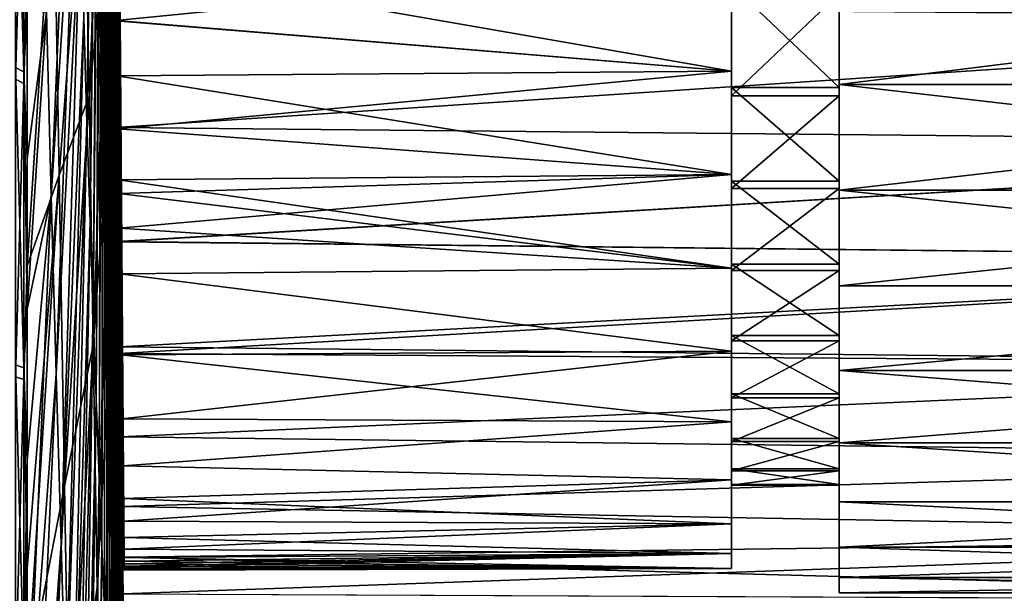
# Model space of a CAD drawing. Header units: metres. Extents: x 59 to 135, y -85 to 115.
# Tile 93 of 256: x 71 to 89, y 7 to 18. Entities that reach past the tile are written whole.
import ezdxf

# ---------------------------------------------------------------- set-up
doc = ezdxf.new("R2010")
doc.units = ezdxf.units.M
doc.layers.add('solid_20_404_502_XXX', color=7, linetype='CONTINUOUS')

msp = doc.modelspace()

# ---------------------------------------------------------------- linework, layer by layer
at = {"layer": 'solid_20_404_502_XXX'}
for points in [[(72.678978, 29.885223, -17.930605), (72.88192, 17.129276, -12.384992), (72.678917, 28.152811, -20.549433)], [(72.678978, 29.885223, 17.930605), (72.678917, 28.152811, 20.549433), (72.88192, 17.129274, 12.384996)], [(72.678978, 29.885223, 17.930605), (72.88192, 17.129274, 12.384996), (72.88192, 18.24085, 10.680427)], [(72.678978, 29.885223, -17.930605), (72.88192, 18.240854, -10.680422), (72.88192, 17.129276, -12.384992)], [(72.232544, 17.696318, -50.895126), (72.449699, 28.252588, -35.830673), (72.292252, 15.746651, -49.291615)], [(72.292252, 15.746651, -49.291615), (72.449699, 28.252588, -35.830673), (72.478767, 27.329107, -35.002632)], [(72.88192, 15.858938, -13.974771), (72.681183, 28, -20.549999), (72.678917, 28.152811, -20.549433)], [(72.88192, 17.129276, -12.384992), (72.88192, 15.858938, -13.974771), (72.678917, 28.152811, -20.549433)], [(72.88192, 17.129274, 12.384996), (72.678917, 28.152811, 20.549433), (72.681183, 28, 20.549999)], [(72.88192, 15.858938, -13.974771), (72.699043, 26.79361, -20.514559), (72.681183, 28, -20.549999)], [(72.88192, 17.129274, 12.384996), (72.681183, 28, 20.549999), (72.699043, 26.793547, 20.514555)], [(72.292252, 15.746651, -49.291615), (72.478767, 27.329107, -35.002632), (72.351036, 13.912161, -47.557484)], [(72.351036, 13.912161, -47.557484), (72.478767, 27.329107, -35.002632), (72.507309, 26.464022, -34.113743)], [(72.88192, 15.858938, -13.974771), (72.716858, 25.589918, -20.408184), (72.699043, 26.79361, -20.514559)], [(72.88192, 17.129274, 12.384996), (72.699043, 26.793547, 20.514555), (72.716858, 25.589746, 20.408165)], [(72.351036, 13.912161, -47.557484), (72.507309, 26.464022, -34.113743), (72.408615, 12.201573, -45.700985)], [(72.408615, 12.201573, -45.700985), (72.507309, 26.464022, -34.113743), (72.535187, 25.661327, -33.168114)], [(72.408615, 12.201573, -45.700985), (72.535187, 25.661327, -33.168114), (72.464714, 10.623026, -43.730946)], [(72.464714, 10.623026, -43.730946), (72.535187, 25.661327, -33.168114), (72.562279, 24.924732, -32.170113)], [(72.88192, 15.858938, -13.974771), (72.73455, 24.394432, -20.231222), (72.716858, 25.589918, -20.408184)], [(72.88192, 17.129274, 12.384996), (72.716858, 25.589746, 20.408165), (72.73455, 24.394102, 20.231165)], [(72.464714, 10.623026, -43.730946), (72.562279, 24.924732, -32.170113), (72.519066, 9.184027, -41.656738)], [(72.519066, 9.184027, -41.656738), (72.562279, 24.924732, -32.170113), (72.588448, 24.257643, -31.124352)], [(72.88192, 15.858938, -13.974771), (72.752037, 23.213047, -19.984684), (72.73455, 24.394432, -20.231222)], [(72.88192, 17.129274, 12.384996), (72.73455, 24.394102, 20.231165), (72.752045, 23.212517, 19.984556)], [(72.050713, 24.141172, -54.848995), (71.631752, 14.386452, -70.488327), (71.540581, 17.801552, -72.134666)], [(72.050713, 24.141172, -54.848995), (72.111481, 21.903584, -53.680439), (71.631752, 14.386452, -70.488327)], [(72.519066, 9.184027, -41.656738), (72.588448, 24.257643, -31.124352), (72.571411, 7.891419, -39.488224)], [(72.571411, 7.891419, -39.488224), (72.588448, 24.257643, -31.124352), (72.613571, 23.663137, -30.035662)], [(72.571411, 7.891419, -39.488224), (72.613571, 23.663137, -30.035662), (72.621506, 6.751353, -37.235725)], [(72.621506, 6.751353, -37.235725), (72.613571, 23.663137, -30.035662), (72.63755, 23.143967, -28.909075)], [(72.88192, 15.858938, -13.974771), (72.769241, 22.050606, -19.669956), (72.752037, 23.213047, -19.984684)], [(72.88192, 15.858934, 13.974776), (72.752045, 23.212517, 19.984556), (72.769249, 22.050034, 19.669785)], [(72.88192, 15.858934, 13.974776), (72.88192, 17.129274, 12.384996), (72.752045, 23.212517, 19.984556)], [(72.332466, 16.24432, 47.556408), (72.613281, 23.100794, 30.488337), (72.249214, 20.970976, 48.996296)], [(72.332466, 16.24432, 47.556408), (72.67379, 19.534203, 29.200935), (72.613281, 23.100794, 30.488337)], [(72.621506, 6.751353, -37.235725), (72.63755, 23.143967, -28.909075), (72.669106, 5.76925, -34.909954)], [(72.669106, 5.76925, -34.909954), (72.63755, 23.143967, -28.909075), (72.660263, 22.702526, -27.749798)], [(72.713989, 4.949783, -32.521969), (72.660263, 22.702526, -27.749798), (72.681602, 22.340858, -26.563183)], [(72.669106, 5.76925, -34.909954), (72.660263, 22.702526, -27.749798), (72.713989, 4.949783, -32.521969)], [(72.755943, 4.296848, -30.08313), (72.681602, 22.340858, -26.563183), (72.701477, 22.060633, -25.354717)], [(72.713989, 4.949783, -32.521969), (72.681602, 22.340858, -26.563183), (72.755943, 4.296848, -30.08313)], [(70.969337, 22.207546, -80.653328), (71.122032, 22.101286, -80.267418), (71.122032, 16.690659, -81.564369)], [(70.969337, 16.770906, -81.95652), (70.969337, 22.207546, -80.653328), (71.122032, 16.690659, -81.564369)], [(70.969337, 21.994871, 80.711586), (70.969337, 16.554813, 82.000443), (71.122032, 21.889629, 80.325394)], [(71.185883, 17.852213, -80.886574), (71.122032, 16.690659, -81.564369), (71.122032, 22.101286, -80.267418)], [(72.794762, 3.813552, -27.60504), (72.701477, 22.060633, -25.354717), (72.719833, 21.858122, -24.130619)], [(72.755943, 4.296848, -30.08313), (72.701477, 22.060633, -25.354717), (72.794762, 3.813552, -27.60504)], [(72.769241, 22.050606, -19.669956), (72.881905, 14.438476, -15.439804), (72.78614, 20.908531, -19.287653)], [(72.88192, 15.858938, -13.974771), (72.881905, 14.438476, -15.439804), (72.769241, 22.050606, -19.669956)], [(72.88192, 15.858934, 13.974776), (72.769249, 22.050034, 19.669785), (72.786156, 20.907972, 19.287449)], [(70.969337, 16.554813, 82.000443), (71.122032, 16.475601, 81.608086), (71.122032, 21.889629, 80.325394)], [(71.18586, 18.64603, 80.70768), (71.122032, 21.889629, 80.325394), (71.122032, 16.475601, 81.608086)], [(72.111481, 21.903584, -53.680439), (71.723022, 11.093032, -68.610382), (71.631752, 14.386452, -70.488327)], [(72.111481, 21.903584, -53.680439), (72.172188, 19.751888, -52.36039), (71.723022, 11.093032, -68.610382)], [(72.794762, 3.813552, -27.60504), (72.719833, 21.858122, -24.130619), (72.830261, 3.502193, -25.099483)], [(72.75061, 19.779148, -23.503778), (72.830261, 3.502193, -25.099483), (72.719833, 21.858122, -24.130619)], [(72.88192, 21.113144, 1.017495), (72.98526, 7.454839, 0.445955), (72.985329, 7.45, 0.000044)], [(72.88192, 20.917458, 3.043049), (72.98526, 7.454839, 0.445955), (72.88192, 21.113144, 1.017495)], [(72.88192, 21.113144, -1.017489), (72.985329, 7.45, 0.000044), (72.98526, 7.454837, -0.445864)], [(72.88192, 21.113144, 1.017495), (72.985329, 7.45, 0.000044), (72.88192, 21.113144, -1.017489)], [(72.88192, 21.113144, -1.017489), (72.98526, 7.454837, -0.445864), (72.985046, 7.469306, -0.890573)], [(72.88192, 21.113144, -1.017489), (72.985046, 7.469306, -0.890573), (72.88192, 20.917458, -3.043043)], [(72.249214, 20.970976, 48.996296), (71.672195, 20.648092, 67.796013), (71.779327, 14.775675, 66.32663)], [(72.332466, 16.24432, 47.556408), (72.249214, 20.970976, 48.996296), (71.779327, 14.775675, 66.32663)], [(72.78614, 20.908531, -19.287653), (72.881905, 14.438476, -15.439804), (72.802696, 19.789946, -18.838724)], [(72.88192, 15.858934, 13.974776), (72.786156, 20.907972, 19.287449), (72.802704, 19.789412, 18.838491)], [(72.88192, 20.917458, 3.043049), (72.984688, 7.493324, 1.333702), (72.985046, 7.469311, 0.890674)], [(72.88192, 20.527897, 5.040398), (72.984688, 7.493324, 1.333702), (72.88192, 20.917458, 3.043049)], [(72.88192, 20.917458, 3.043049), (72.985046, 7.469311, 0.890674), (72.98526, 7.454839, 0.445955)], [(72.88192, 20.917458, -3.043043), (72.985046, 7.469306, -0.890573), (72.984688, 7.493318, -1.333597)], [(72.88192, 20.917458, -3.043043), (72.984688, 7.493318, -1.333597), (72.9842, 7.526776, -1.774714)], [(72.88192, 20.917458, -3.043043), (72.9842, 7.526776, -1.774714), (72.88192, 20.527899, -5.040392)], [(71.672195, 20.648092, 67.796013), (71.18586, 18.64603, 80.70768), (71.185867, 13.094046, 81.792015)], [(71.779327, 14.775675, 66.32663), (71.672195, 20.648092, 67.796013), (71.185867, 13.094046, 81.792015)], [(72.88192, 20.527899, -5.040392), (72.9842, 7.526776, -1.774714), (72.983559, 7.569714, -2.214929)], [(72.88192, 20.527899, -5.040392), (72.983559, 7.569714, -2.214929), (72.98278, 7.622272, -2.655312)], [(72.88192, 20.527899, -5.040392), (72.98278, 7.622272, -2.655312), (72.88192, 19.948076, -6.991024)], [(72.88192, 20.527897, 5.040398), (72.983559, 7.569721, 2.214992), (72.9842, 7.526783, 1.774797)], [(72.88192, 19.948074, 6.99103), (72.983559, 7.569721, 2.214992), (72.88192, 20.527897, 5.040398)], [(72.88192, 20.527897, 5.040398), (72.9842, 7.526783, 1.774797), (72.984688, 7.493324, 1.333702)], [(72.88192, 19.948076, -6.991024), (72.98278, 7.622272, -2.655312), (72.981857, 7.684744, -3.09724)], [(72.88192, 19.948076, -6.991024), (72.981857, 7.684744, -3.09724), (72.88192, 19.183365, -8.876861)], [(72.88192, 19.948074, 6.99103), (72.981857, 7.68475, 3.097276), (72.98278, 7.622277, 2.655357)], [(72.88192, 19.183363, 8.876866), (72.981857, 7.68475, 3.097276), (72.88192, 19.948074, 6.99103)], [(72.88192, 19.948074, 6.99103), (72.98278, 7.622277, 2.655357), (72.983559, 7.569721, 2.214992)], [(72.172188, 19.751888, -52.36039), (71.813965, 7.936966, -66.509758), (71.723022, 11.093032, -68.610382)], [(72.172188, 19.751888, -52.36039), (72.232544, 17.696318, -50.895126), (71.813965, 7.936966, -66.509758)], [(72.67379, 19.534203, 29.200935), (72.729439, 16.064789, 27.670671), (72.74881, 19.900698, 23.545937)], [(72.729439, 16.064789, 27.670671), (72.786484, 17.354952, 22.509842), (72.74881, 19.900698, 23.545937)], [(72.835632, 15.659333, 19.408966), (72.74881, 19.900698, 23.545937), (72.786484, 17.354952, 22.509842)], [(72.835632, 15.659333, 19.408966), (72.802109, 17.924751, 20.675816), (72.74881, 19.900698, 23.545937)], [(72.75061, 19.779148, -23.503778), (72.78878, 17.200209, -22.436008), (72.830261, 3.502193, -25.099483)], [(72.83564, 15.65889, -19.408684), (72.78878, 17.200209, -22.436008), (72.75061, 19.779148, -23.503778)], [(72.802116, 17.924334, -20.675611), (72.83564, 15.65889, -19.408684), (72.75061, 19.779148, -23.503778)], [(72.802696, 19.789946, -18.838724), (72.881905, 14.438476, -15.439804), (72.818855, 18.69878, -18.324568)], [(72.88192, 15.858934, 13.974776), (72.802704, 19.789412, 18.838491), (72.818863, 18.698252, 18.324301)], [(72.409813, 11.625299, 45.801373), (72.67379, 19.534203, 29.200935), (72.332466, 16.24432, 47.556408)], [(72.409813, 11.625299, 45.801373), (72.729439, 16.064789, 27.670671), (72.67379, 19.534203, 29.200935)], [(72.88192, 19.183365, -8.876861), (72.981857, 7.684744, -3.09724), (72.979523, 7.84281, -3.998772)], [(72.88192, 19.183365, -8.876861), (72.979523, 7.84281, -3.998772), (72.88192, 18.240854, -10.680422)], [(72.88192, 19.183363, 8.876866), (72.979523, 7.842821, 3.998829), (72.981857, 7.68475, 3.097276)], [(72.88192, 18.24085, 10.680427), (72.979523, 7.842821, 3.998829), (72.88192, 19.183363, 8.876866)], [(71.185867, 13.094046, 81.792015), (71.18586, 18.64603, 80.70768), (71.122032, 16.475601, 81.608086)], [(72.818855, 18.69878, -18.324568), (72.834496, 17.641998, -17.748642), (84.25, 18.777214, -18.36417)], [(72.818855, 18.69878, -18.324568), (72.881905, 14.438476, -15.439804), (72.834496, 17.641998, -17.748642)], [(72.818863, 18.698252, 18.324301), (84.25, 18.777214, 18.36417), (84.25, 16.707556, 17.169252)], [(72.834503, 17.641491, 17.748346), (72.818863, 18.698252, 18.324301), (84.25, 16.707556, 17.169252)], [(72.88192, 15.858934, 13.974776), (72.818863, 18.698252, 18.324301), (72.834503, 17.641491, 17.748346)], [(72.834496, 17.641998, -17.748642), (84.25, 16.707556, -17.169252), (84.25, 18.777214, -18.36417)], [(84.25, 16.707556, 17.169252), (84.25, 18.777214, 18.36417), (84.25, 18.305119, 16.34042)], [(84.25, 18.777214, -18.36417), (84.25, 16.707556, -17.169252), (84.25, 18.142698, -16.24295)], [(86.25, 18.142698, -16.24295), (86.25, 16.460344, -17.545261), (86.25, 18.575357, -18.766357)], [(103.25, 18.575216, -18.766285), (86.25, 18.575357, -18.766357), (86.25, 16.460344, -17.545261)], [(86.25, 18.305119, 16.34042), (86.25, 18.575357, 18.766357), (86.25, 16.460344, 17.545261)], [(103.25, 16.460312, 17.545244), (86.25, 16.460344, 17.545261), (86.25, 18.575357, 18.766357)], [(103.25, 18.575216, 18.766285), (103.25, 16.460312, 17.545244), (86.25, 18.575357, 18.766357)], [(103.25, 16.460312, -17.545244), (103.25, 18.575216, -18.766285), (86.25, 16.460344, -17.545261)], [(84.25, 18.305119, 16.34042), (86.25, 18.305119, 16.34042), (86.25, 16.400318, 15.048166)], [(84.25, 16.400318, 15.048166), (84.25, 18.305119, 16.34042), (86.25, 16.400318, 15.048166)], [(84.25, 16.707556, 17.169252), (84.25, 18.305119, 16.34042), (84.25, 16.400318, 15.048166)], [(86.25, 16.400318, 15.048166), (86.25, 18.305119, 16.34042), (86.25, 16.460344, 17.545261)], [(72.88192, 18.240854, -10.680422), (72.979523, 7.84281, -3.998772), (72.976303, 8.06015, -4.9704)], [(72.88192, 18.240854, -10.680422), (72.976303, 8.06015, -4.9704), (72.88192, 17.129276, -12.384992)], [(72.88192, 18.24085, 10.680427), (72.976303, 8.060198, 4.970592), (72.979523, 7.842821, 3.998829)], [(72.88192, 17.129274, 12.384996), (72.976303, 8.060198, 4.970592), (72.88192, 18.24085, 10.680427)], [(84.25, 16.250731, -14.93164), (86.25, 16.250731, -14.93164), (86.25, 18.142698, -16.24295)], [(84.25, 18.142698, -16.24295), (84.25, 16.250731, -14.93164), (86.25, 18.142698, -16.24295)], [(84.25, 16.707556, -17.169252), (84.25, 16.250731, -14.93164), (84.25, 18.142698, -16.24295)], [(86.25, 18.142698, -16.24295), (86.25, 16.250731, -14.93164), (86.25, 16.460344, -17.545261)], [(103.25, 17.677618, 20.553551), (72.802109, 17.924751, 20.675816), (72.835632, 15.659333, 19.408966)], [(103.25, 17.677618, -20.553551), (72.83564, 15.65889, -19.408684), (72.802116, 17.924334, -20.675611)], [(71.185883, 17.852213, -80.886574), (71.185852, 15.081529, -81.449287), (71.122032, 16.690659, -81.564369)], [(71.540581, 17.801552, -72.134666), (71.185852, 15.081529, -81.449287), (71.185883, 17.852213, -80.886574)], [(71.540581, 17.801552, -72.134666), (71.185875, 12.292486, -81.916214), (71.185852, 15.081529, -81.449287)], [(71.631752, 14.386452, -70.488327), (71.185875, 12.292486, -81.916214), (71.540581, 17.801552, -72.134666)], [(72.232544, 17.696318, -50.895126), (71.904144, 4.933276, -64.196457), (71.813965, 7.936966, -66.509758)], [(72.232544, 17.696318, -50.895126), (72.292252, 15.746651, -49.291615), (71.904144, 4.933276, -64.196457)], [(72.834496, 17.641998, -17.748642), (72.849602, 16.620951, -17.111977), (84.25, 16.707556, -17.169252)], [(72.834496, 17.641998, -17.748642), (72.881905, 14.438476, -15.439804), (72.849602, 16.620951, -17.111977)], [(72.849609, 16.620474, 17.11166), (72.834503, 17.641491, 17.748346), (84.25, 16.707556, 17.169252)], [(72.88192, 15.858934, 13.974776), (72.834503, 17.641491, 17.748346), (72.849609, 16.620474, 17.11166)], [(103.25, 15.361294, 19.216219), (103.25, 17.677618, 20.553551), (72.835632, 15.659333, 19.408966)], [(103.25, 17.677618, -20.553551), (103.25, 15.361294, -19.216219), (72.83564, 15.65889, -19.408684)], [(72.729439, 16.064789, 27.670671), (72.779961, 12.709067, 25.904825), (72.786484, 17.354952, 22.509842)], [(72.779961, 12.709067, 25.904825), (72.822243, 14.938937, 21.199495), (72.786484, 17.354952, 22.509842)], [(72.866943, 13.544167, 17.889351), (72.786484, 17.354952, 22.509842), (72.822243, 14.938937, 21.199495)], [(72.866943, 13.544167, 17.889351), (72.835632, 15.659333, 19.408966), (72.786484, 17.354952, 22.509842)], [(72.78878, 17.200209, -22.436008), (72.862282, 3.364253, -22.578381), (72.830261, 3.502193, -25.099483)], [(72.78878, 17.200209, -22.436008), (72.824936, 14.757011, -21.086329), (72.862282, 3.364253, -22.578381)], [(72.897644, 11.46978, -15.992243), (72.824936, 14.757011, -21.086329), (72.78878, 17.200209, -22.436008)], [(72.895844, 11.591493, -16.117098), (72.897644, 11.46978, -15.992243), (72.78878, 17.200209, -22.436008)], [(72.866951, 13.543697, -17.888971), (72.895844, 11.591493, -16.117098), (72.78878, 17.200209, -22.436008)], [(72.83564, 15.65889, -19.408684), (72.866951, 13.543697, -17.888971), (72.78878, 17.200209, -22.436008)], [(72.88192, 17.129276, -12.384992), (72.976303, 8.06015, -4.9704), (72.971863, 8.360331, -6.048625)], [(72.88192, 17.129276, -12.384992), (72.971863, 8.360331, -6.048625), (72.96563, 8.781354, -7.276411)], [(72.88192, 17.129276, -12.384992), (72.96563, 8.781354, -7.276411), (72.88192, 15.858938, -13.974771)], [(72.88192, 17.129274, 12.384996), (72.971863, 8.360429, 6.048946), (72.976303, 8.060198, 4.970592)], [(72.88192, 15.858934, 13.974776), (72.971863, 8.360429, 6.048946), (72.88192, 17.129274, 12.384996)], [(70.969337, 16.770906, -81.95652), (71.122032, 16.690659, -81.564369), (71.122032, 11.205488, -82.49704)], [(70.969337, 11.259362, -82.893677), (70.969337, 16.770906, -81.95652), (71.122032, 11.205488, -82.49704)], [(71.185875, 12.292486, -81.916214), (71.122032, 11.205488, -82.49704), (71.122032, 16.690659, -81.564369)], [(71.185852, 15.081529, -81.449287), (71.185875, 12.292486, -81.916214), (71.122032, 16.690659, -81.564369)], [(72.849602, 16.620951, -17.111977), (72.864159, 15.637424, -16.415518), (84.25, 16.707556, -17.169252)], [(72.849609, 16.620474, 17.11166), (84.25, 16.707556, 17.169252), (84.25, 14.790536, 15.742026)], [(72.864159, 15.637424, -16.415518), (84.25, 14.790536, -15.742026), (84.25, 16.707556, -17.169252)], [(84.25, 14.790536, 15.742026), (84.25, 16.707556, 17.169252), (84.25, 16.400318, 15.048166)], [(84.25, 16.707556, -17.169252), (84.25, 14.790536, -15.742026), (84.25, 16.250731, -14.93164)], [(70.969337, 16.554813, 82.000443), (70.969337, 11.04082, 82.923065), (71.122032, 16.475601, 81.608086)], [(70.969337, 11.04082, 82.923065), (71.122032, 10.987991, 82.526291), (71.122032, 16.475601, 81.608086)], [(71.185867, 13.094046, 81.792015), (71.122032, 16.475601, 81.608086), (71.122032, 10.987991, 82.526291)], [(72.849602, 16.620951, -17.111977), (72.881905, 14.438476, -15.439804), (72.864159, 15.637424, -16.415518)], [(72.864166, 15.636983, 16.415186), (72.849609, 16.620474, 17.11166), (84.25, 14.790536, 15.742026)], [(72.88192, 15.858934, 13.974776), (72.849609, 16.620474, 17.11166), (72.864166, 15.636983, 16.415186)], [(86.25, 14.531686, -13.401657), (86.25, 14.501178, -16.086687), (86.25, 16.460344, -17.545261)], [(103.25, 16.460312, -17.545244), (86.25, 16.460344, -17.545261), (86.25, 14.501178, -16.086687)], [(86.25, 16.250731, -14.93164), (86.25, 14.531686, -13.401657), (86.25, 16.460344, -17.545261)], [(86.25, 16.400318, 15.048166), (86.25, 16.460344, 17.545261), (86.25, 14.501178, 16.086687)], [(103.25, 14.50146, 16.086933), (86.25, 14.501178, 16.086687), (86.25, 16.460344, 17.545261)], [(103.25, 16.460312, 17.545244), (103.25, 14.50146, 16.086933), (86.25, 16.460344, 17.545261)], [(103.25, 14.50146, -16.086933), (103.25, 16.460312, -17.545244), (86.25, 14.501178, -16.086687)], [(84.25, 16.400318, 15.048166), (86.25, 16.400318, 15.048166), (86.25, 14.665566, 13.534855)], [(84.25, 14.665566, 13.534855), (84.25, 16.400318, 15.048166), (86.25, 14.665566, 13.534855)], [(84.25, 14.790536, 15.742026), (84.25, 16.400318, 15.048166), (84.25, 14.665566, 13.534855)], [(86.25, 14.665566, 13.534855), (86.25, 16.400318, 15.048166), (86.25, 14.501178, 16.086687)], [(72.332466, 16.24432, 47.556408), (71.779327, 14.775675, 66.32663), (71.8797, 9.012956, 64.472763)], [(72.409813, 11.625299, 45.801373), (72.332466, 16.24432, 47.556408), (71.8797, 9.012956, 64.472763)], [(84.25, 14.531686, -13.401657), (86.25, 14.531686, -13.401657), (86.25, 16.250731, -14.93164)], [(84.25, 16.250731, -14.93164), (84.25, 14.531686, -13.401657), (86.25, 16.250731, -14.93164)], [(84.25, 14.790536, -15.742026), (84.25, 14.531686, -13.401657), (84.25, 16.250731, -14.93164)], [(72.480896, 7.134898, 43.739162), (72.729439, 16.064789, 27.670671), (72.409813, 11.625299, 45.801373)], [(72.480896, 7.134898, 43.739162), (72.779961, 12.709067, 25.904825), (72.729439, 16.064789, 27.670671)], [(72.292252, 15.746651, -49.291615), (71.993126, 2.096258, -61.681492), (71.904144, 4.933276, -64.196457)], [(72.292252, 15.746651, -49.291615), (72.351036, 13.912161, -47.557484), (71.993126, 2.096258, -61.681492)], [(72.88192, 15.858934, 13.974776), (72.864166, 15.636983, 16.415186), (72.878143, 14.692937, 15.659648)], [(72.88192, 15.858934, 13.974776), (72.878143, 14.692937, 15.659648), (72.881905, 14.438479, 15.439808)], [(72.88192, 15.858938, -13.974771), (72.926163, 11.447517, -12.17858), (72.881905, 14.438476, -15.439804)], [(72.88192, 15.858934, 13.974776), (72.881905, 14.438479, 15.439808), (72.956635, 9.389032, 8.714034)], [(72.88192, 15.858938, -13.974771), (72.96563, 8.781354, -7.276411), (72.956627, 9.389289, -8.714581)], [(72.88192, 15.858938, -13.974771), (72.956627, 9.389289, -8.714581), (72.943764, 10.259084, -10.371229)], [(72.88192, 15.858938, -13.974771), (72.943764, 10.259084, -10.371229), (72.926163, 11.447517, -12.17858)], [(72.88192, 15.858934, 13.974776), (72.956635, 9.389032, 8.714034), (72.96563, 8.781328, 7.276341)], [(72.88192, 15.858934, 13.974776), (72.96563, 8.781328, 7.276341), (72.971863, 8.360429, 6.048946)], [(103.25, 15.361294, 19.216219), (72.835632, 15.659333, 19.408966), (72.866943, 13.544167, 17.889351)], [(103.25, 15.361294, -19.216219), (72.866951, 13.543697, -17.888971), (72.83564, 15.65889, -19.408684)], [(72.864159, 15.637424, -16.415518), (72.878136, 14.693369, -15.660015), (84.25, 14.790536, -15.742026)], [(72.864159, 15.637424, -16.415518), (72.881905, 14.438476, -15.439804), (72.878136, 14.693369, -15.660015)], [(72.878143, 14.692937, 15.659648), (72.864166, 15.636983, 16.415186), (84.25, 14.790536, 15.742026)], [(103.25, 13.215885, 17.619022), (103.25, 15.361294, 19.216219), (72.866943, 13.544167, 17.889351)], [(103.25, 15.361294, -19.216219), (103.25, 13.215885, -17.619022), (72.866951, 13.543697, -17.888971)], [(72.779961, 12.709067, 25.904825), (72.825127, 9.483007, 23.911802), (72.822243, 14.938937, 21.199495)], [(72.825127, 9.483007, 23.911802), (72.855652, 12.682086, 19.630877), (72.822243, 14.938937, 21.199495)], [(72.897591, 10.683721, 16.534069), (72.822243, 14.938937, 21.199495), (72.855652, 12.682086, 19.630877)], [(72.897644, 11.469737, 15.992198), (72.822243, 14.938937, 21.199495), (72.897591, 10.683721, 16.534069)], [(72.895836, 11.591586, 16.117195), (72.822243, 14.938937, 21.199495), (72.897644, 11.469737, 15.992198)], [(72.895836, 11.591586, 16.117195), (72.866943, 13.544167, 17.889351), (72.822243, 14.938937, 21.199495)], [(71.779327, 14.775675, 66.32663), (71.185867, 7.481003, 82.494972), (71.18586, 5.4207, 82.656021)], [(71.8797, 9.012956, 64.472763), (71.779327, 14.775675, 66.32663), (71.18586, 5.4207, 82.656021)], [(71.779327, 14.775675, 66.32663), (71.185867, 13.094046, 81.792015), (71.185867, 7.481003, 82.494972)], [(72.824936, 14.757011, -21.086329), (72.890663, 3.400388, -20.05372), (72.862282, 3.364253, -22.578381)], [(72.824936, 14.757011, -21.086329), (72.858635, 12.480257, -19.471712), (72.890663, 3.400388, -20.05372)], [(72.897591, 10.682982, -16.534546), (72.858635, 12.480257, -19.471712), (72.824936, 14.757011, -21.086329)], [(72.897591, 10.682982, -16.534546), (72.824936, 14.757011, -21.086329), (72.897644, 11.46978, -15.992243)], [(72.878136, 14.693369, -15.660015), (72.881905, 14.438476, -15.439804), (84.25, 14.790536, -15.742026)], [(72.878143, 14.692937, 15.659648), (84.25, 14.790536, 15.742026), (84.25, 13.052673, 14.10247)], [(72.881905, 14.438479, 15.439808), (72.878143, 14.692937, 15.659648), (84.25, 13.052673, 14.10247)], [(72.881905, 14.438476, -15.439804), (72.891457, 13.7927, -14.847732), (84.25, 14.790536, -15.742026)], [(72.891457, 13.7927, -14.847732), (84.25, 13.052673, -14.10247), (84.25, 14.790536, -15.742026)], [(84.25, 14.790536, 15.742026), (84.25, 14.665566, 13.534855), (84.25, 13.127235, 11.823701)], [(84.25, 13.052673, 14.10247), (84.25, 14.790536, 15.742026), (84.25, 13.127235, 11.823701)], [(84.25, 14.790536, -15.742026), (84.25, 13.052673, -14.10247), (84.25, 14.531686, -13.401657)], [(84.25, 14.665566, 13.534855), (86.25, 14.665566, 13.534855), (86.25, 13.127235, 11.823701)], [(84.25, 13.127235, 11.823701), (84.25, 14.665566, 13.534855), (86.25, 13.127235, 11.823701)], [(86.25, 13.127235, 11.823701), (86.25, 14.665566, 13.534855), (86.25, 14.501178, 16.086687)], [(72.891464, 13.79224, 14.847291), (72.881905, 14.438479, 15.439808), (84.25, 13.052673, 14.10247)], [(72.92617, 11.447156, 12.178089), (72.881905, 14.438479, 15.439808), (72.891464, 13.79224, 14.847291)], [(72.943764, 10.258839, 10.37081), (72.881905, 14.438479, 15.439808), (72.92617, 11.447156, 12.178089)], [(72.956635, 9.389032, 8.714034), (72.881905, 14.438479, 15.439808), (72.943764, 10.258839, 10.37081)], [(72.881905, 14.438476, -15.439804), (72.926163, 11.447517, -12.17858), (72.903999, 12.945368, -13.987872)], [(72.881905, 14.438476, -15.439804), (72.903999, 12.945368, -13.987872), (72.891457, 13.7927, -14.847732)], [(84.25, 13.009906, -11.67462), (86.25, 13.009906, -11.67462), (86.25, 14.531686, -13.401657)], [(84.25, 14.531686, -13.401657), (84.25, 13.009906, -11.67462), (86.25, 14.531686, -13.401657)], [(84.25, 13.052673, -14.10247), (84.25, 13.009906, -11.67462), (84.25, 14.531686, -13.401657)], [(86.25, 14.531686, -13.401657), (86.25, 13.009906, -11.67462), (86.25, 14.501178, -16.086687)], [(103.25, 14.50146, -16.086933), (86.25, 14.501178, -16.086687), (86.25, 12.725317, -14.411202)], [(103.25, 12.725154, -14.411075), (103.25, 14.50146, -16.086933), (86.25, 12.725317, -14.411202)], [(103.25, 14.50146, 16.086933), (103.25, 12.725154, 14.411075), (86.25, 14.501178, 16.086687)], [(86.25, 13.009906, -11.67462), (86.25, 12.725317, -14.411202), (86.25, 14.501178, -16.086687)], [(86.25, 13.127235, 11.823701), (86.25, 14.501178, 16.086687), (86.25, 12.725317, 14.411202)], [(103.25, 12.725154, 14.411075), (86.25, 12.725317, 14.411202), (86.25, 14.501178, 16.086687)], [(71.631752, 14.386452, -70.488327), (71.185875, 3.852894, -82.743637), (71.185867, 9.489367, -82.288086)], [(71.631752, 14.386452, -70.488327), (71.185867, 9.489367, -82.288086), (71.185875, 12.292486, -81.916214)], [(71.723022, 11.093032, -68.610382), (71.185875, 3.852894, -82.743637), (71.631752, 14.386452, -70.488327)], [(72.351036, 13.912161, -47.557484), (72.08049, -0.560584, -58.976833), (71.993126, 2.096258, -61.681492)], [(72.351036, 13.912161, -47.557484), (72.408615, 12.201573, -45.700985), (72.08049, -0.560584, -58.976833)], [(72.891457, 13.7927, -14.847732), (72.903999, 12.945368, -13.987872), (84.25, 13.052673, -14.10247)], [(72.904007, 12.944887, 13.987354), (72.891464, 13.79224, 14.847291), (84.25, 13.052673, 14.10247)], [(72.92617, 11.447156, 12.178089), (72.891464, 13.79224, 14.847291), (72.904007, 12.944887, 13.987354)], [(103.25, 13.215885, 17.619022), (72.866943, 13.544167, 17.889351), (72.895836, 11.591586, 16.117195)], [(103.25, 13.215885, -17.619022), (72.895844, 11.591493, -16.117098), (72.866951, 13.543697, -17.888971)], [(103.25, 13.215885, 17.619022), (72.895836, 11.591586, 16.117195), (72.897644, 11.469737, 15.992198)], [(103.25, 13.215885, -17.619022), (103.25, 11.270406, -15.783558), (72.895844, 11.591493, -16.117098)], [(103.25, 11.270406, 15.783558), (103.25, 13.215885, 17.619022), (72.897644, 11.469737, 15.992198)], [(71.185867, 7.481003, 82.494972), (71.185867, 13.094046, 81.792015), (71.122032, 10.987991, 82.526291)], [(72.903999, 12.945368, -13.987872), (84.25, 11.516315, -12.271516), (84.25, 13.052673, -14.10247)], [(72.904007, 12.944887, 13.987354), (84.25, 13.052673, 14.10247), (84.25, 11.516315, 12.271516)], [(84.25, 13.127235, 11.823701), (86.25, 13.127235, 11.823701), (86.25, 11.80646, 9.938267)], [(84.25, 11.80646, 9.938267), (84.25, 13.127235, 11.823701), (86.25, 11.80646, 9.938267)], [(84.25, 13.052673, 14.10247), (84.25, 13.127235, 11.823701), (84.25, 11.80646, 9.938267)], [(84.25, 11.516315, 12.271516), (84.25, 13.052673, 14.10247), (84.25, 11.80646, 9.938267)], [(84.25, 13.052673, -14.10247), (84.25, 11.516315, -12.271516), (84.25, 13.009906, -11.67462)], [(84.25, 11.708082, -9.776165), (86.25, 11.708082, -9.776165), (86.25, 13.009906, -11.67462)], [(84.25, 13.009906, -11.67462), (84.25, 11.708082, -9.776165), (86.25, 13.009906, -11.67462)], [(84.25, 11.516315, -12.271516), (84.25, 11.708082, -9.776165), (84.25, 13.009906, -11.67462)], [(86.25, 11.80646, 9.938267), (86.25, 13.127235, 11.823701), (86.25, 12.725317, 14.411202)], [(86.25, 13.009906, -11.67462), (86.25, 11.708082, -9.776165), (86.25, 12.725317, -14.411202)], [(72.903999, 12.945368, -13.987872), (72.926163, 11.447517, -12.17858), (84.25, 11.516315, -12.271516)], [(72.92617, 11.447156, 12.178089), (72.904007, 12.944887, 13.987354), (84.25, 11.516315, 12.271516)], [(72.545387, 2.793513, 41.379143), (72.779961, 12.709067, 25.904825), (72.480896, 7.134898, 43.739162)], [(72.545387, 2.793513, 41.379143), (72.825127, 9.483007, 23.911802), (72.779961, 12.709067, 25.904825)], [(72.825127, 9.483007, 23.911802), (72.886284, 10.611874, 17.823116), (72.855652, 12.682086, 19.630877)], [(72.897591, 10.683721, 16.534069), (72.855652, 12.682086, 19.630877), (72.886284, 10.611874, 17.823116)], [(86.25, 11.708082, -9.776165), (86.25, 11.15545, -12.540382), (86.25, 12.725317, -14.411202)], [(103.25, 12.725154, -14.411075), (86.25, 12.725317, -14.411202), (86.25, 11.15545, -12.540382)], [(86.25, 11.80646, 9.938267), (86.25, 12.725317, 14.411202), (86.25, 11.15545, 12.540382)], [(103.25, 12.725154, 14.411075), (86.25, 11.15545, 12.540382), (86.25, 12.725317, 14.411202)], [(103.25, 11.155413, -12.540331), (103.25, 12.725154, -14.411075), (86.25, 11.15545, -12.540382)], [(103.25, 12.725154, 14.411075), (103.25, 11.155413, 12.540331), (86.25, 11.15545, 12.540382)], [(72.858635, 12.480257, -19.471712), (72.915276, 3.610425, -17.537514), (72.890663, 3.400388, -20.05372)], [(72.858635, 12.480257, -19.471712), (72.889442, 10.398687, -17.612608), (72.915276, 3.610425, -17.537514)], [(72.858635, 12.480257, -19.471712), (72.89753, 9.852153, -17.048943), (72.889442, 10.398687, -17.612608)], [(72.897591, 10.682982, -16.534546), (72.89753, 9.852153, -17.048943), (72.858635, 12.480257, -19.471712)], [(71.185875, 12.292486, -81.916214), (71.185867, 9.489367, -82.288086), (71.122032, 11.205488, -82.49704)], [(72.408615, 12.201573, -45.700985), (72.165825, -3.024606, -56.095348), (72.08049, -0.560584, -58.976833)], [(72.408615, 12.201573, -45.700985), (72.464714, 10.623026, -43.730946), (72.165825, -3.024606, -56.095348)], [(84.25, 11.80646, 9.938267), (86.25, 11.80646, 9.938267), (86.25, 10.723622, 7.907372)], [(84.25, 10.723622, 7.907372), (84.25, 11.80646, 9.938267), (86.25, 10.723622, 7.907372)], [(84.25, 11.516315, 12.271516), (84.25, 11.80646, 9.938267), (84.25, 10.723622, 7.907372)], [(84.25, 10.645658, -7.734689), (86.25, 10.645658, -7.734689), (86.25, 11.708082, -9.776165)], [(84.25, 11.708082, -9.776165), (84.25, 10.645658, -7.734689), (86.25, 11.708082, -9.776165)], [(84.25, 11.516315, -12.271516), (84.25, 10.645658, -7.734689), (84.25, 11.708082, -9.776165)], [(86.25, 10.723622, 7.907372), (86.25, 11.80646, 9.938267), (86.25, 11.15545, 12.540382)], [(86.25, 11.708082, -9.776165), (86.25, 10.645658, -7.734689), (86.25, 11.15545, -12.540382)], [(72.409813, 11.625299, 45.801373), (71.8797, 9.012956, 64.472763), (71.972878, 3.385072, 62.242496)], [(72.480896, 7.134898, 43.739162), (72.409813, 11.625299, 45.801373), (71.972878, 3.385072, 62.242496)], [(103.25, 11.270406, -15.783558), (72.897644, 11.46978, -15.992243), (72.895844, 11.591493, -16.117098)], [(72.926163, 11.447517, -12.17858), (72.943764, 10.259084, -10.371229), (84.25, 11.516315, -12.271516)], [(72.92617, 11.447156, 12.178089), (84.25, 11.516315, 12.271516), (84.25, 10.203178, 10.275)], [(72.943764, 10.259084, -10.371229), (84.25, 10.203178, -10.275), (84.25, 11.516315, -12.271516)], [(84.25, 10.203178, 10.275), (84.25, 11.516315, 12.271516), (84.25, 10.723622, 7.907372)], [(84.25, 11.516315, -12.271516), (84.25, 10.203178, -10.275), (84.25, 10.645658, -7.734689)], [(72.897591, 10.682982, -16.534546), (72.897644, 11.46978, -15.992243), (72.920471, 9.927106, -14.225698)], [(72.920464, 9.927427, 14.226108), (72.897644, 11.469737, 15.992198), (72.897591, 10.683721, 16.534069)], [(103.25, 11.270406, -15.783558), (72.920471, 9.927106, -14.225698), (72.897644, 11.46978, -15.992243)], [(103.25, 11.270406, 15.783558), (72.897644, 11.469737, 15.992198), (72.920464, 9.927427, 14.226108)], [(72.943764, 10.258839, 10.37081), (72.92617, 11.447156, 12.178089), (84.25, 10.203178, 10.275)], [(70.969337, 11.259362, -82.893677), (71.122032, 11.205488, -82.49704), (71.122032, 5.67027, -83.061256)], [(70.969337, 5.697532, -83.460602), (70.969337, 11.259362, -82.893677), (71.122032, 5.67027, -83.061256)], [(71.185867, 9.489367, -82.288086), (71.122032, 5.67027, -83.061256), (71.122032, 11.205488, -82.49704)], [(103.25, 9.551167, 13.734648), (103.25, 11.270406, 15.783558), (72.920464, 9.927427, 14.226108)], [(103.25, 11.270406, -15.783558), (103.25, 9.551167, -13.734648), (72.920471, 9.927106, -14.225698)], [(86.25, 9.837734, -5.57962), (86.25, 9.813454, -10.499971), (86.25, 11.15545, -12.540382)], [(103.25, 11.155413, -12.540331), (86.25, 11.15545, -12.540382), (86.25, 9.813454, -10.499971)], [(86.25, 10.645658, -7.734689), (86.25, 9.837734, -5.57962), (86.25, 11.15545, -12.540382)], [(86.25, 10.723622, 7.907372), (86.25, 11.15545, 12.540382), (86.25, 9.813454, 10.499971)], [(103.25, 9.813466, 10.5), (86.25, 9.813454, 10.499971), (86.25, 11.15545, 12.540382)], [(103.25, 11.155413, 12.540331), (103.25, 9.813466, 10.5), (86.25, 11.15545, 12.540382)], [(103.25, 9.813466, -10.5), (103.25, 11.155413, -12.540331), (86.25, 9.813454, -10.499971)], [(70.969337, 11.04082, 82.923065), (70.969337, 5.477514, 83.475334), (71.122032, 10.987991, 82.526291)], [(70.969337, 5.477514, 83.475334), (71.122032, 5.451305, 83.07592), (71.122032, 10.987991, 82.526291)], [(71.185867, 7.481003, 82.494972), (71.122032, 10.987991, 82.526291), (71.122032, 5.451305, 83.07592)], [(71.723022, 11.093032, -68.610382), (71.185875, -0.727289, -82.830116), (71.185875, 3.852894, -82.743637)], [(71.813965, 7.936966, -66.509758), (71.185875, -0.727289, -82.830116), (71.723022, 11.093032, -68.610382)], [(72.464714, 10.623026, -43.730946), (72.248711, -5.284081, -53.050755), (72.165825, -3.024606, -56.095348)], [(72.464714, 10.623026, -43.730946), (72.519066, 9.184027, -41.656738), (72.248711, -5.284081, -53.050755)], [(72.825127, 9.483007, 23.911802), (72.864708, 6.401966, 21.70109), (72.886284, 10.611874, 17.823116)], [(72.864708, 6.401966, 21.70109), (72.897522, 9.852959, 17.04977), (72.886284, 10.611874, 17.823116)], [(72.897591, 10.683721, 16.534069), (72.886284, 10.611874, 17.823116), (72.897522, 9.852959, 17.04977)], [(72.897591, 10.683721, 16.534069), (72.897522, 9.852959, 17.04977), (72.986458, 3.843596, 6.039931)], [(72.897591, 10.682982, -16.534546), (72.985695, 3.894957, -6.241559), (72.89753, 9.852153, -17.048943)], [(72.897591, 10.683721, 16.534069), (72.986458, 3.843596, 6.039931), (72.989456, 3.640965, 5.162055)], [(72.939583, 8.636101, 12.411262), (72.897591, 10.683721, 16.534069), (72.989456, 3.640965, 5.162055)], [(72.939583, 8.636101, 12.411262), (72.920464, 9.927427, 14.226108), (72.897591, 10.683721, 16.534069)], [(72.897591, 10.682982, -16.534546), (72.988647, 3.695643, -5.413792), (72.985695, 3.894957, -6.241559)], [(72.897591, 10.682982, -16.534546), (72.920471, 9.927106, -14.225698), (72.988647, 3.695643, -5.413792)], [(84.25, 10.723622, 7.907372), (86.25, 10.723622, 7.907372), (86.25, 9.894207, 5.760181)], [(84.25, 9.894207, 5.760181), (84.25, 10.723622, 7.907372), (86.25, 9.894207, 5.760181)], [(84.25, 10.203178, 10.275), (84.25, 10.723622, 7.907372), (84.25, 9.894207, 5.760181)], [(84.25, 9.837734, -5.57962), (86.25, 9.837734, -5.57962), (86.25, 10.645658, -7.734689)], [(84.25, 10.645658, -7.734689), (84.25, 9.837734, -5.57962), (86.25, 10.645658, -7.734689)], [(84.25, 10.203178, -10.275), (84.25, 9.837734, -5.57962), (84.25, 10.645658, -7.734689)], [(86.25, 9.894207, 5.760181), (86.25, 10.723622, 7.907372), (86.25, 9.813454, 10.499971)], [(72.889442, 10.398687, -17.612608), (72.89753, 9.852153, -17.048943), (72.915276, 3.610425, -17.537514)], [(72.943764, 10.259084, -10.371229), (72.956627, 9.389289, -8.714581), (84.25, 10.203178, -10.275)], [(72.956635, 9.389032, 8.714034), (72.943764, 10.258839, 10.37081), (84.25, 10.203178, 10.275)], [(72.956627, 9.389289, -8.714581), (84.25, 9.130713, -8.139531), (84.25, 10.203178, -10.275)], [(72.956635, 9.389032, 8.714034), (84.25, 10.203178, 10.275), (84.25, 9.130713, 8.139531)], [(84.25, 10.203178, 10.275), (84.25, 9.894207, 5.760181), (84.25, 9.330591, 3.528883)], [(84.25, 9.130713, 8.139531), (84.25, 10.203178, 10.275), (84.25, 9.330591, 3.528883)], [(84.25, 10.203178, -10.275), (84.25, 9.130713, -8.139531), (84.25, 9.837734, -5.57962)], [(103.25, 9.551167, 13.734648), (72.920464, 9.927427, 14.226108), (72.939583, 8.636101, 12.411262)], [(72.920471, 9.927106, -14.225698), (72.939606, 8.634481, -12.408734), (72.988647, 3.695643, -5.413792)], [(103.25, 9.551167, -13.734648), (72.939606, 8.634481, -12.408734), (72.920471, 9.927106, -14.225698)], [(84.25, 9.894207, 5.760181), (86.25, 9.894207, 5.760181), (86.25, 9.330591, 3.528883)], [(84.25, 9.330591, 3.528883), (84.25, 9.894207, 5.760181), (86.25, 9.330591, 3.528883)], [(86.25, 9.330591, 3.528883), (86.25, 9.894207, 5.760181), (86.25, 9.813454, 10.499971)], [(72.864708, 6.401966, 21.70109), (72.898529, 3.480605, 19.283209), (72.897522, 9.852959, 17.04977)], [(72.98217, 4.133249, 7.098372), (72.897522, 9.852959, 17.04977), (72.913811, 8.752296, 15.796539)], [(72.898529, 3.480605, 19.283209), (72.913811, 8.752296, 15.796539), (72.897522, 9.852959, 17.04977)], [(72.986458, 3.843596, 6.039931), (72.897522, 9.852959, 17.04977), (72.98217, 4.133249, 7.098372)], [(72.89753, 9.852153, -17.048943), (72.985695, 3.894957, -6.241559), (72.981651, 4.16809, -7.214649)], [(72.89753, 9.852153, -17.048943), (72.981651, 4.16809, -7.214649), (72.916992, 8.53719, -15.53091)], [(72.89753, 9.852153, -17.048943), (72.935989, 3.993366, -15.04173), (72.915276, 3.610425, -17.537514)], [(72.89753, 9.852153, -17.048943), (72.916992, 8.53719, -15.53091), (72.935989, 3.993366, -15.04173)], [(84.25, 9.296295, -3.342345), (86.25, 9.296295, -3.342345), (86.25, 9.837734, -5.57962)], [(84.25, 9.837734, -5.57962), (84.25, 9.296295, -3.342345), (86.25, 9.837734, -5.57962)], [(84.25, 9.130713, -8.139531), (84.25, 9.296295, -3.342345), (84.25, 9.837734, -5.57962)], [(86.25, 9.837734, -5.57962), (86.25, 9.296295, -3.342345), (86.25, 9.813454, -10.499971)], [(103.25, 8.717462, -8.317675), (103.25, 9.813466, -10.5), (86.25, 9.813454, -10.499971)], [(103.25, 9.813466, 10.5), (103.25, 8.717462, 8.317675), (86.25, 9.813454, 10.499971)], [(86.25, 9.029369, -1.055875), (86.25, 8.717332, -8.317341), (86.25, 9.813454, -10.499971)], [(103.25, 8.717462, -8.317675), (86.25, 9.813454, -10.499971), (86.25, 8.717332, -8.317341)], [(86.25, 9.296295, -3.342345), (86.25, 9.029369, -1.055875), (86.25, 9.813454, -10.499971)], [(86.25, 9.330591, 3.528883), (86.25, 9.813454, 10.499971), (86.25, 8.717332, 8.317341)], [(103.25, 8.717462, 8.317675), (86.25, 8.717332, 8.317341), (86.25, 9.813454, 10.499971)], [(103.25, 8.081416, 11.5), (103.25, 9.551167, 13.734648), (72.939583, 8.636101, 12.411262)], [(103.25, 9.551167, -13.734648), (103.25, 8.081416, -11.5), (72.939606, 8.634481, -12.408734)], [(71.185867, 9.489367, -82.288086), (71.185875, 3.852894, -82.743637), (71.122032, 5.67027, -83.061256)], [(72.603004, -1.379134, 38.732033), (72.825127, 9.483007, 23.911802), (72.545387, 2.793513, 41.379143)], [(72.603004, -1.379134, 38.732033), (72.864708, 6.401966, 21.70109), (72.825127, 9.483007, 23.911802)], [(72.956627, 9.389289, -8.714581), (72.96563, 8.781354, -7.276411), (84.25, 9.130713, -8.139531)], [(72.96563, 8.781328, 7.276341), (72.956635, 9.389032, 8.714034), (84.25, 9.130713, 8.139531)], [(84.25, 9.330591, 3.528883), (86.25, 9.330591, 3.528883), (86.25, 9.040873, 1.245201)], [(84.25, 9.040873, 1.245201), (84.25, 9.330591, 3.528883), (86.25, 9.040873, 1.245201)], [(84.25, 9.130713, 8.139531), (84.25, 9.330591, 3.528883), (84.25, 9.040873, 1.245201)], [(86.25, 9.040873, 1.245201), (86.25, 9.330591, 3.528883), (86.25, 8.717332, 8.317341)], [(72.519066, 9.184027, -41.656738), (72.328773, -7.328252, -49.857548), (72.248711, -5.284081, -53.050755)], [(72.519066, 9.184027, -41.656738), (72.571411, 7.891419, -39.488224), (72.328773, -7.328252, -49.857548)], [(84.25, 9.029369, -1.055875), (86.25, 9.029369, -1.055875), (86.25, 9.296295, -3.342345)], [(84.25, 9.296295, -3.342345), (84.25, 9.029369, -1.055875), (86.25, 9.296295, -3.342345)], [(84.25, 9.130713, -8.139531), (84.25, 9.029369, -1.055875), (84.25, 9.296295, -3.342345)], [(71.8797, 9.012956, 64.472763), (71.18586, 5.4207, 82.656021), (71.305275, -1.62156, 80.045799)], [(71.972878, 3.385072, 62.242496), (71.8797, 9.012956, 64.472763), (71.305275, -1.62156, 80.045799)], [(72.96563, 8.781328, 7.276341), (84.25, 9.130713, 8.139531), (84.25, 8.313239, 5.893529)], [(72.96563, 8.781354, -7.276411), (72.971863, 8.360331, -6.048625), (84.25, 9.130713, -8.139531)], [(72.971863, 8.360331, -6.048625), (84.25, 8.313239, -5.893529), (84.25, 9.130713, -8.139531)], [(84.25, 8.313239, -5.893529), (84.25, 9.130713, 8.139531), (84.25, 9.040873, 1.245201)], [(84.25, 9.130713, -8.139531), (84.25, 8.313239, -5.893529), (84.25, 9.029369, -1.055875)], [(84.25, 8.313239, -5.893529), (84.25, 8.313239, 5.893529), (84.25, 9.130713, 8.139531)], [(84.25, 9.040873, 1.245201), (86.25, 9.040873, 1.245201), (86.25, 9.029369, -1.055875)], [(84.25, 9.029369, -1.055875), (84.25, 9.040873, 1.245201), (86.25, 9.029369, -1.055875)], [(84.25, 8.313239, -5.893529), (84.25, 9.040873, 1.245201), (84.25, 9.029369, -1.055875)], [(86.25, 9.029369, -1.055875), (86.25, 9.040873, 1.245201), (86.25, 8.717332, 8.317341)], [(86.25, 9.029369, -1.055875), (86.25, 8.717332, 8.317341), (86.25, 8.717332, -8.317341)], [(72.971863, 8.360429, 6.048946), (72.96563, 8.781328, 7.276341), (84.25, 8.313239, 5.893529)], [(72.898529, 3.480605, 19.283209), (72.937469, 7.15356, 13.617957), (72.913811, 8.752296, 15.796539)], [(72.976028, 4.548194, 8.36809), (72.913811, 8.752296, 15.796539), (72.937469, 7.15356, 13.617957)], [(72.98217, 4.133249, 7.098372), (72.913811, 8.752296, 15.796539), (72.976028, 4.548194, 8.36809)], [(72.953529, 7.693983, 10.801188), (72.939583, 8.636101, 12.411262), (72.989456, 3.640965, 5.162055)], [(103.25, 8.081416, 11.5), (72.939583, 8.636101, 12.411262), (72.953529, 7.693983, 10.801188)], [(72.939606, 8.634481, -12.408734), (72.953568, 7.691033, -10.795641), (72.988647, 3.695643, -5.413792)], [(103.25, 8.081416, -11.5), (72.953568, 7.691033, -10.795641), (72.939606, 8.634481, -12.408734)], [(103.25, 8.717462, -8.317675), (86.25, 8.717332, -8.317341), (86.25, 7.882305, -6.023078)], [(103.25, 7.88222, -6.022868), (103.25, 8.717462, -8.317675), (86.25, 7.882305, -6.023078)], [(103.25, 8.717462, 8.317675), (103.25, 7.88222, 6.022868), (86.25, 8.717332, 8.317341)], [(86.25, 7.882305, 6.023078), (86.25, 7.882305, -6.023078), (86.25, 8.717332, -8.317341)], [(86.25, 8.717332, 8.317341), (86.25, 7.882305, 6.023078), (86.25, 8.717332, -8.317341)], [(103.25, 7.88222, 6.022868), (86.25, 7.882305, 6.023078), (86.25, 8.717332, 8.317341)], [(72.916992, 8.53719, -15.53091), (72.981651, 4.16809, -7.214649), (72.975906, 4.556311, -8.390677)], [(72.916992, 8.53719, -15.53091), (72.975906, 4.556311, -8.390677), (72.939789, 6.996915, -13.374618)], [(72.916992, 8.53719, -15.53091), (72.939789, 6.996915, -13.374618), (72.935989, 3.993366, -15.04173)], [(72.976303, 8.060198, 4.970592), (72.971863, 8.360429, 6.048946), (84.25, 8.313239, 5.893529)], [(72.971863, 8.360331, -6.048625), (72.976303, 8.06015, -4.9704), (84.25, 8.313239, -5.893529)], [(72.976303, 8.060198, 4.970592), (84.25, 8.313239, 5.893529), (84.25, 7.762273, 3.568718)], [(72.976303, 8.06015, -4.9704), (72.979523, 7.84281, -3.998772), (84.25, 8.313239, -5.893529)], [(72.979523, 7.84281, -3.998772), (84.25, 7.762273, -3.568718), (84.25, 8.313239, -5.893529)], [(84.25, 7.762273, -3.568718), (84.25, 7.762273, 3.568718), (84.25, 8.313239, 5.893529)], [(84.25, 8.313239, -5.893529), (84.25, 7.762273, -3.568718), (84.25, 8.313239, 5.893529)], [(103.25, 8.081416, 11.5), (72.953529, 7.693983, 10.801188), (72.963608, 7.012517, 9.408804)], [(103.25, 8.081416, -11.5), (103.25, 6.88103, -9.109835), (72.953568, 7.691033, -10.795641)], [(103.25, 6.88103, 9.109835), (103.25, 8.081416, 11.5), (72.963608, 7.012517, 9.408804)], [(72.979523, 7.842821, 3.998829), (72.976303, 8.060198, 4.970592), (84.25, 7.762273, 3.568718)], [(71.30616, -4.814903, -79.896439), (71.185875, -0.727289, -82.830116), (71.813965, 7.936966, -66.509758)], [(71.30616, -4.814903, -79.896439), (71.813965, 7.936966, -66.509758), (71.904144, 4.933276, -64.196457)], [(72.571411, 7.891419, -39.488224), (72.405617, -9.147392, -46.530918), (72.328773, -7.328252, -49.857548)], [(72.571411, 7.891419, -39.488224), (72.621506, 6.751353, -37.235725), (72.405617, -9.147392, -46.530918)], [(86.25, 7.31902, 3.646483), (86.25, 7.31902, -3.646483), (86.25, 7.882305, -6.023078)], [(103.25, 7.88222, -6.022868), (86.25, 7.882305, -6.023078), (86.25, 7.31902, -3.646483)], [(86.25, 7.882305, 6.023078), (86.25, 7.31902, 3.646483), (86.25, 7.882305, -6.023078)], [(103.25, 7.319037, 3.646612), (86.25, 7.31902, 3.646483), (86.25, 7.882305, 6.023078)], [(103.25, 7.88222, 6.022868), (103.25, 7.319037, 3.646612), (86.25, 7.882305, 6.023078)], [(103.25, 7.319037, -3.646612), (103.25, 7.88222, -6.022868), (86.25, 7.31902, -3.646483)], [(72.953529, 7.693983, 10.801188), (72.989456, 3.640965, 5.162055), (72.991646, 3.493069, 4.407004)], [(72.963608, 7.012517, 9.408804), (72.953529, 7.693983, 10.801188), (72.991646, 3.493069, 4.407004)], [(72.953568, 7.691033, -10.795641), (72.963669, 7.008519, -9.399879), (72.988647, 3.695643, -5.413792)], [(103.25, 6.88103, -9.109835), (72.963669, 7.008519, -9.399879), (72.953568, 7.691033, -10.795641)], [(72.981857, 7.68475, 3.097276), (72.979523, 7.842821, 3.998829), (84.25, 7.762273, 3.568718)], [(72.979523, 7.84281, -3.998772), (72.981857, 7.684744, -3.09724), (84.25, 7.762273, -3.568718)], [(72.981857, 7.68475, 3.097276), (84.25, 7.762273, 3.568718), (84.25, 7.48477, 1.194917)], [(72.981857, 7.684744, -3.09724), (72.98278, 7.622272, -2.655312), (84.25, 7.762273, -3.568718)], [(72.98278, 7.622277, 2.655357), (72.981857, 7.68475, 3.097276), (84.25, 7.48477, 1.194917)], [(72.98278, 7.622272, -2.655312), (72.983559, 7.569714, -2.214929), (84.25, 7.762273, -3.568718)], [(72.983559, 7.569714, -2.214929), (72.9842, 7.526776, -1.774714), (84.25, 7.762273, -3.568718)], [(72.9842, 7.526776, -1.774714), (72.984688, 7.493318, -1.333597), (84.25, 7.762273, -3.568718)], [(72.984688, 7.493318, -1.333597), (84.25, 7.48477, -1.194917), (84.25, 7.762273, -3.568718)], [(84.25, 7.48477, -1.194917), (84.25, 7.48477, 1.194917), (84.25, 7.762273, 3.568718)], [(84.25, 7.762273, -3.568718), (84.25, 7.48477, -1.194917), (84.25, 7.762273, 3.568718)], [(72.983559, 7.569721, 2.214992), (72.98278, 7.622277, 2.655357), (84.25, 7.48477, 1.194917)], [(72.9842, 7.526783, 1.774797), (72.983559, 7.569721, 2.214992), (84.25, 7.48477, 1.194917)], [(72.984688, 7.493324, 1.333702), (72.9842, 7.526783, 1.774797), (84.25, 7.48477, 1.194917)], [(72.985046, 7.469311, 0.890674), (72.984688, 7.493324, 1.333702), (84.25, 7.48477, 1.194917)], [(72.984688, 7.493318, -1.333597), (72.985046, 7.469306, -0.890573), (84.25, 7.48477, -1.194917)], [(71.18586, 5.4207, 82.656021), (71.185867, 7.481003, 82.494972), (71.122032, 5.451305, 83.07592)], [(72.985046, 7.469311, 0.890674), (84.25, 7.48477, 1.194917), (84.25, 7.48477, -1.194917)], [(72.98526, 7.454839, 0.445955), (72.985046, 7.469311, 0.890674), (84.25, 7.48477, -1.194917)], [(72.985046, 7.469306, -0.890573), (72.98526, 7.454837, -0.445864), (84.25, 7.48477, -1.194917)], [(72.985329, 7.45, 0.000044), (72.98526, 7.454839, 0.445955), (84.25, 7.48477, -1.194917)], [(72.98526, 7.454837, -0.445864), (72.985329, 7.45, 0.000044), (84.25, 7.48477, -1.194917)], [(103.25, 7.319037, -3.646612), (86.25, 7.31902, -3.646483), (86.25, 7.035543, -1.221133)], [(103.25, 7.035529, -1.221041), (103.25, 7.319037, -3.646612), (86.25, 7.035543, -1.221133)], [(103.25, 7.319037, 3.646612), (103.25, 7.035529, 1.221041), (86.25, 7.31902, 3.646483)], [(86.25, 7.035543, 1.221133), (86.25, 7.035543, -1.221133), (86.25, 7.31902, -3.646483)], [(86.25, 7.31902, 3.646483), (86.25, 7.035543, 1.221133), (86.25, 7.31902, -3.646483)], [(103.25, 7.035529, 1.221041), (86.25, 7.035543, 1.221133), (86.25, 7.31902, 3.646483)], [(72.480896, 7.134898, 43.739162), (71.972878, 3.385072, 62.242496), (72.058449, -2.083425, 59.645561)], [(72.545387, 2.793513, 41.379143), (72.480896, 7.134898, 43.739162), (72.058449, -2.083425, 59.645561)], [(72.898529, 3.480605, 19.283209), (72.926422, 0.732831, 16.669668), (72.937469, 7.15356, 13.617957)], [(72.926422, 0.732831, 16.669668), (72.954964, 5.971579, 11.608626), (72.937469, 7.15356, 13.617957)], [(72.967285, 5.138726, 9.86789), (72.937469, 7.15356, 13.617957), (72.954964, 5.971579, 11.608626)], [(72.976028, 4.548194, 8.36809), (72.937469, 7.15356, 13.617957), (72.967285, 5.138726, 9.86789)], [(103.25, 7.035529, -1.221041), (86.25, 7.035543, -1.221133), (86.25, 7.035543, 1.221133)], [(103.25, 7.035529, 1.221041), (103.25, 7.035529, -1.221041), (86.25, 7.035543, 1.221133)]]:
    msp.add_3dface(points, dxfattribs=at)

doc.saveas('drawing.dxf')
